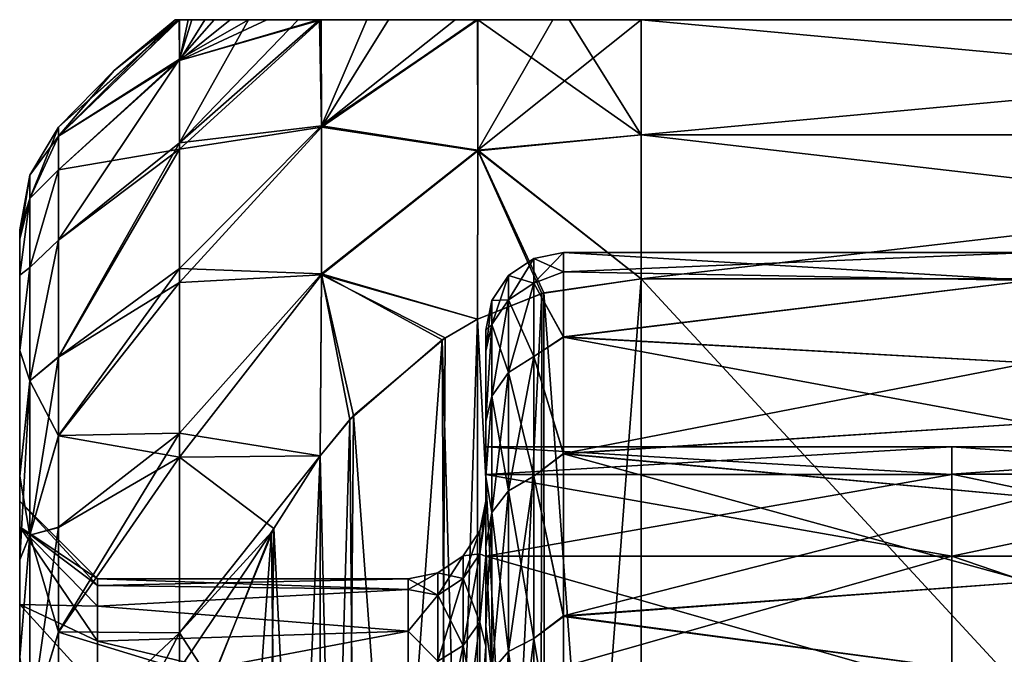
# Model space of a CAD drawing. Header units: metres. Extents: x -62 to 300, y -109 to 109.
# Tile 42 of 256: x -41.24 to -34.9, y -68.39 to -64.3. Entities that reach past the tile are written whole.
import ezdxf

# ---------------------------------------------------------------- set-up
doc = ezdxf.new("R2010")
doc.units = ezdxf.units.M
doc.layers.add('solid_500635', color=7, linetype='CONTINUOUS')

msp = doc.modelspace()

# ---------------------------------------------------------------- linework, layer by layer
at = {"layer": 'solid_500635'}
for points in [[(-40.989399, -65.049278, -8.298302), (-40.213356, -64.300003, -7.852835), (-40.211205, -64.563538, -9.76966)], [(-40.989399, -64.992813, -7.169705), (-40.218445, -64.300003, -7.782645), (-40.213356, -64.300003, -7.852835)], [(-40.989399, -65.049278, -8.298302), (-40.989399, -64.992813, -7.169705), (-40.213356, -64.300003, -7.852835)], [(-40.989399, -64.992813, -7.169705), (-40.63213, -64.627213, -7.169705), (-40.218445, -64.300003, -7.782645)], [(-40.989399, -65.049164, -6.042259), (-40.239399, -64.300003, -7.169705), (-40.63213, -64.627213, -7.169705)], [(-40.212429, -64.300003, -6.474488), (-40.239399, -64.300003, -7.169705), (-40.989399, -65.049164, -6.042259)], [(-40.211613, -64.300003, -6.464068), (-40.212429, -64.300003, -6.474488), (-40.989399, -65.049164, -6.042259)], [(-40.211205, -64.554153, -4.612497), (-40.211613, -64.300003, -6.464068), (-40.989399, -65.049164, -6.042259)], [(-40.63213, -64.627213, -7.169705), (-40.239399, -64.300003, -7.169705), (-40.218445, -64.300003, -7.782645)], [(-40.212429, -64.300003, -6.474488), (-40.218445, -64.300003, -7.782645), (-40.239399, -64.300003, -7.169705)], [(-40.211613, -64.300003, -6.464068), (-40.213356, -64.300003, -7.852835), (-40.218445, -64.300003, -7.782645)], [(-40.211613, -64.300003, -6.464068), (-40.218445, -64.300003, -7.782645), (-40.212429, -64.300003, -6.474488)], [(-40.15554, -64.300003, -8.386812), (-40.211205, -64.563538, -9.76966), (-40.213356, -64.300003, -7.852835)], [(-40.131241, -64.300003, -5.790826), (-40.15554, -64.300003, -8.386812), (-40.213356, -64.300003, -7.852835)], [(-40.131241, -64.300003, -5.790826), (-40.213356, -64.300003, -7.852835), (-40.211613, -64.300003, -6.464068)], [(-40.131241, -64.300003, -5.790826), (-40.211613, -64.300003, -6.464068), (-40.211205, -64.554153, -4.612497)], [(-39.299934, -64.300003, -10.862586), (-40.211205, -65.132927, -11.619503), (-40.211205, -64.563538, -9.76966)], [(-39.297558, -64.991127, -12.626945), (-40.211205, -65.132927, -11.619503), (-39.299934, -64.300003, -10.862586)], [(-39.319496, -64.300003, -10.832248), (-39.299934, -64.300003, -10.862586), (-40.211205, -64.563538, -9.76966)], [(-39.649227, -64.300003, -10.217318), (-39.319496, -64.300003, -10.832248), (-40.211205, -64.563538, -9.76966)], [(-39.883961, -64.300003, -9.599544), (-39.649227, -64.300003, -10.217318), (-40.211205, -64.563538, -9.76966)], [(-40.047253, -64.300003, -8.989792), (-39.883961, -64.300003, -9.599544), (-40.211205, -64.563538, -9.76966)], [(-40.15554, -64.300003, -8.386812), (-40.047253, -64.300003, -8.989792), (-40.211205, -64.563538, -9.76966)], [(-39.76656, -64.300003, -4.405468), (-40.211205, -64.554153, -4.612497), (-40.211205, -65.092529, -2.822659)], [(-39.988235, -64.300003, -5.103468), (-40.131241, -64.300003, -5.790826), (-40.211205, -64.554153, -4.612497)], [(-39.76656, -64.300003, -4.405468), (-39.988235, -64.300003, -5.103468), (-40.211205, -64.554153, -4.612497)], [(-39.310585, -64.300003, -3.492846), (-40.211205, -65.092529, -2.822659), (-39.297558, -64.98439, -1.726455)], [(-39.447399, -64.300003, -3.719087), (-40.211205, -65.092529, -2.822659), (-39.310585, -64.300003, -3.492846)], [(-39.76656, -64.300003, -4.405468), (-40.211205, -65.092529, -2.822659), (-39.447399, -64.300003, -3.719087)], [(-40.131241, -64.300003, -5.790826), (-40.047253, -64.300003, -8.989792), (-40.15554, -64.300003, -8.386812)], [(-39.988235, -64.300003, -5.103468), (-40.047253, -64.300003, -8.989792), (-40.131241, -64.300003, -5.790826)], [(-39.988235, -64.300003, -5.103468), (-39.883961, -64.300003, -9.599544), (-40.047253, -64.300003, -8.989792)], [(-39.76656, -64.300003, -4.405468), (-39.883961, -64.300003, -9.599544), (-39.988235, -64.300003, -5.103468)], [(-39.76656, -64.300003, -4.405468), (-39.649227, -64.300003, -10.217318), (-39.883961, -64.300003, -9.599544)], [(-39.76656, -64.300003, -4.405468), (-39.447399, -64.300003, -3.719087), (-39.649227, -64.300003, -10.217318)], [(-39.447399, -64.300003, -3.719087), (-39.319496, -64.300003, -10.832248), (-39.649227, -64.300003, -10.217318)], [(-39.447399, -64.300003, -3.719087), (-39.310585, -64.300003, -3.492846), (-39.319496, -64.300003, -10.832248)], [(-39.310585, -64.300003, -3.492846), (-39.299934, -64.300003, -10.862586), (-39.319496, -64.300003, -10.832248)], [(-39.004387, -64.300003, -3.07889), (-39.299934, -64.300003, -10.862586), (-39.310585, -64.300003, -3.492846)], [(-39.004387, -64.300003, -3.07889), (-39.310585, -64.300003, -3.492846), (-39.297558, -64.98439, -1.726455)], [(-39.297558, -64.991127, -12.626945), (-39.299934, -64.300003, -10.862586), (-38.86668, -64.300003, -11.410989)], [(-39.004387, -64.300003, -3.07889), (-38.86668, -64.300003, -11.410989), (-39.299934, -64.300003, -10.862586)], [(-39.297558, -64.991127, -12.626945), (-38.29108, -64.300003, -11.869307), (-38.291553, -65.144234, -13.623435)], [(-39.297558, -64.991127, -12.626945), (-38.298962, -64.300003, -11.864614), (-38.29108, -64.300003, -11.869307)], [(-39.297558, -64.991127, -12.626945), (-38.86668, -64.300003, -11.410989), (-38.298962, -64.300003, -11.864614)], [(-39.297558, -64.98439, -1.726455), (-38.291553, -65.140594, -0.722275), (-38.292339, -64.300003, -2.469591)], [(-39.297558, -64.98439, -1.726455), (-38.292339, -64.300003, -2.469591), (-38.437199, -64.300003, -2.562002)], [(-39.004387, -64.300003, -3.07889), (-39.297558, -64.98439, -1.726455), (-38.437199, -64.300003, -2.562002)], [(-39.004387, -64.300003, -3.07889), (-38.437199, -64.300003, -2.562002), (-38.86668, -64.300003, -11.410989)], [(-38.437199, -64.300003, -2.562002), (-38.298962, -64.300003, -11.864614), (-38.86668, -64.300003, -11.410989)], [(-38.437199, -64.300003, -2.562002), (-38.292339, -64.300003, -2.469591), (-38.298962, -64.300003, -11.864614)], [(-38.292339, -64.300003, -2.469591), (-38.29108, -64.300003, -11.869307), (-38.298962, -64.300003, -11.864614)], [(-37.807442, -64.300003, -2.255921), (-38.29108, -64.300003, -11.869307), (-38.292339, -64.300003, -2.469591)], [(-37.807442, -64.300003, -2.255921), (-38.292339, -64.300003, -2.469591), (-38.291553, -65.140594, -0.722275)], [(-38.291553, -65.144234, -13.623435), (-38.29108, -64.300003, -11.869307), (-37.239399, -65.041672, -13.669705)], [(-38.291553, -65.140594, -0.722275), (-37.239399, -65.041672, -0.669705), (-37.239399, -64.300003, -2.169705)], [(-37.807442, -64.300003, -2.255921), (-38.291553, -65.140594, -0.722275), (-37.239399, -64.300003, -2.169705)], [(-38.29108, -64.300003, -11.869307), (-37.702511, -64.300003, -12.111686), (-37.239399, -65.041672, -13.669705)], [(-37.807442, -64.300003, -2.255921), (-37.702511, -64.300003, -12.111686), (-38.29108, -64.300003, -11.869307)], [(-37.807442, -64.300003, -2.255921), (-37.239399, -64.300003, -2.169705), (-37.702511, -64.300003, -12.111686)], [(-37.702511, -64.300003, -12.111686), (-37.239399, -64.300003, -12.169705), (-37.239399, -65.041672, -13.669705)], [(-37.239399, -64.300003, -2.169705), (-37.239399, -64.300003, -12.169705), (-37.702511, -64.300003, -12.111686)], [(-29.239401, -65.041672, -13.669705), (-37.239399, -65.041672, -13.669705), (-37.239399, -64.300003, -12.169705)], [(-29.239401, -64.300003, -12.169705), (-29.239401, -65.041672, -13.669705), (-37.239399, -64.300003, -12.169705)], [(-29.239401, -64.300003, -2.169705), (-29.239401, -64.300003, -12.169705), (-37.239399, -64.300003, -12.169705)], [(-29.239401, -64.300003, -2.169705), (-37.239399, -64.300003, -12.169705), (-37.239399, -64.300003, -2.169705)], [(-29.239401, -64.300003, -2.169705), (-37.239399, -64.300003, -2.169705), (-37.239399, -65.041672, -0.669705)], [(-29.239401, -65.041672, -0.669705), (-29.239401, -64.300003, -2.169705), (-37.239399, -65.041672, -0.669705)], [(-40.211205, -64.554153, -4.612497), (-40.989399, -65.266953, -4.694943), (-40.989399, -65.719238, -3.182225)], [(-40.211205, -65.092529, -2.822659), (-40.211205, -64.554153, -4.612497), (-40.989399, -65.719238, -3.182225)], [(-40.211205, -64.554153, -4.612497), (-40.989399, -65.049164, -6.042259), (-40.989399, -65.266953, -4.694943)], [(-40.989399, -65.267448, -9.64665), (-40.211205, -64.563538, -9.76966), (-40.211205, -65.132927, -11.619503)], [(-40.989399, -65.267448, -9.64665), (-40.989399, -65.049278, -8.298302), (-40.211205, -64.563538, -9.76966)], [(-40.989399, -65.049164, -6.042259), (-40.63213, -64.627213, -7.169705), (-40.989399, -64.992813, -7.169705)], [(-41.174816, -65.300697, -7.169705), (-40.989399, -64.992813, -7.169705), (-40.989399, -65.049278, -8.298302)], [(-41.174816, -65.450714, -5.35928), (-40.989399, -65.049164, -6.042259), (-40.989399, -64.992813, -7.169705)], [(-41.174816, -65.300697, -7.169705), (-41.174816, -65.450714, -5.35928), (-40.989399, -64.992813, -7.169705)], [(-39.297558, -64.98439, -1.726455), (-40.211205, -65.092529, -2.822659), (-40.211205, -65.90184, -1.137911)], [(-39.297558, -64.98439, -1.726455), (-40.211205, -65.90184, -1.137911), (-39.297558, -65.937073, -0.078746)], [(-39.297558, -64.991127, -12.626945), (-40.211205, -65.991806, -13.353989), (-40.211205, -65.132927, -11.619503)], [(-39.297558, -65.94223, -14.268207), (-40.211205, -65.991806, -13.353989), (-39.297558, -64.991127, -12.626945)], [(-39.297558, -64.98439, -1.726455), (-39.297558, -65.937073, -0.078746), (-38.291553, -65.140594, -0.722275)], [(-39.297558, -65.94223, -14.268207), (-39.297558, -64.991127, -12.626945), (-38.291553, -65.144234, -13.623435)], [(-41.174816, -65.450714, -5.35928), (-40.989399, -65.266953, -4.694943), (-40.989399, -65.049164, -6.042259)], [(-41.174816, -65.450714, -8.980131), (-40.989399, -65.049278, -8.298302), (-40.989399, -65.267448, -9.64665)], [(-41.174816, -65.450714, -8.980131), (-41.174816, -65.300697, -7.169705), (-40.989399, -65.049278, -8.298302)], [(-38.291553, -65.144234, -13.623435), (-37.239399, -65.041672, -13.669705), (-37.239399, -65.969872, -15.062011)], [(-38.291553, -65.140594, -0.722275), (-37.239399, -65.969872, 0.722599), (-37.239399, -65.041672, -0.669705)], [(-29.239401, -65.969872, -15.062011), (-37.239399, -65.969872, -15.062011), (-37.239399, -65.041672, -13.669705)], [(-29.239401, -65.041672, -13.669705), (-29.239401, -65.969872, -15.062011), (-37.239399, -65.041672, -13.669705)], [(-29.239401, -65.041672, -0.669705), (-37.239399, -65.041672, -0.669705), (-37.239399, -65.969872, 0.722599)], [(-29.239401, -65.969872, 0.722599), (-29.239401, -65.041672, -0.669705), (-37.239399, -65.969872, 0.722599)], [(-40.211205, -65.092529, -2.822659), (-40.989399, -65.719238, -3.182225), (-40.989399, -66.471527, -1.579207)], [(-40.211205, -65.90184, -1.137911), (-40.211205, -65.092529, -2.822659), (-40.989399, -66.471527, -1.579207)], [(-40.989399, -66.473549, -12.763758), (-40.211205, -65.132927, -11.619503), (-40.211205, -65.991806, -13.353989)], [(-40.989399, -65.720375, -11.160194), (-40.989399, -65.267448, -9.64665), (-40.211205, -65.132927, -11.619503)], [(-40.989399, -66.473549, -12.763758), (-40.989399, -65.720375, -11.160194), (-40.211205, -65.132927, -11.619503)], [(-39.297558, -65.937073, -0.078746), (-38.292244, -66.229378, 0.872426), (-38.291553, -65.140594, -0.722275)], [(-38.291553, -65.140594, -0.722275), (-38.292244, -66.229378, 0.872426), (-37.865692, -66.060005, 0.774636)], [(-38.291553, -65.140594, -0.722275), (-37.865692, -66.060005, 0.774636), (-37.239399, -65.969872, 0.722599)], [(-39.297558, -65.94223, -14.268207), (-38.291553, -65.144234, -13.623435), (-38.293697, -66.229523, -15.211919)], [(-37.878365, -66.063171, -15.115875), (-38.293697, -66.229523, -15.211919), (-38.291553, -65.144234, -13.623435)], [(-37.878365, -66.063171, -15.115875), (-38.291553, -65.144234, -13.623435), (-37.239399, -65.969872, -15.062011)], [(-41.174816, -65.896667, -3.598237), (-40.989399, -65.719238, -3.182225), (-40.989399, -65.266953, -4.694943)], [(-41.174816, -65.450714, -5.35928), (-41.174816, -65.896667, -3.598237), (-40.989399, -65.266953, -4.694943)], [(-41.174816, -65.896667, -10.741174), (-40.989399, -65.267448, -9.64665), (-40.989399, -65.720375, -11.160194)], [(-41.174816, -65.896667, -10.741174), (-41.174816, -65.450714, -8.980131), (-40.989399, -65.267448, -9.64665)], [(-41.174816, -65.300697, -7.169705), (-41.239399, -65.654251, -7.169705), (-41.239399, -65.71418, -6.046304)], [(-41.174816, -65.450714, -8.980131), (-41.239399, -65.654251, -7.169705), (-41.174816, -65.300697, -7.169705)], [(-41.174816, -65.300697, -7.169705), (-41.239399, -65.71418, -6.046304), (-41.174816, -65.450714, -5.35928)], [(-41.174816, -65.450714, -8.980131), (-41.239399, -65.714294, -8.29424), (-41.239399, -65.654251, -7.169705)], [(-41.174816, -65.450714, -5.35928), (-41.239399, -65.71418, -6.046304), (-41.239399, -65.945305, -4.695687)], [(-41.174816, -65.450714, -5.35928), (-41.239399, -65.945305, -4.695687), (-41.174816, -65.896667, -3.598237)], [(-41.174816, -65.450714, -8.980131), (-41.239399, -65.945816, -9.645865), (-41.239399, -65.714294, -8.29424)], [(-41.174816, -65.896667, -10.741174), (-41.239399, -65.945816, -9.645865), (-41.174816, -65.450714, -8.980131)], [(-41.239399, -67.564972, -5.465703), (-41.239399, -65.71418, -6.046304), (-41.239399, -65.654251, -7.169705)], [(-41.239399, -67.400002, -7.169705), (-41.239399, -65.654251, -7.169705), (-41.239399, -65.714294, -8.29424)], [(-41.239399, -67.400002, -7.169705), (-41.239399, -67.564972, -5.465703), (-41.239399, -65.654251, -7.169705)], [(-41.239399, -67.564972, -5.465703), (-41.239399, -65.945305, -4.695687), (-41.239399, -65.71418, -6.046304)], [(-41.239399, -67.564857, -8.873151), (-41.239399, -65.714294, -8.29424), (-41.239399, -65.945816, -9.645865)], [(-41.239399, -67.564857, -8.873151), (-41.239399, -67.400002, -7.169705), (-41.239399, -65.714294, -8.29424)], [(-41.174816, -66.626404, -1.934615), (-40.989399, -66.471527, -1.579207), (-40.989399, -65.719238, -3.182225)], [(-41.174816, -65.896667, -3.598237), (-41.174816, -66.626404, -1.934615), (-40.989399, -65.719238, -3.182225)], [(-41.174816, -66.626404, -12.404796), (-40.989399, -65.720375, -11.160194), (-40.989399, -66.473549, -12.763758)], [(-41.174816, -66.626404, -12.404796), (-41.174816, -65.896667, -10.741174), (-40.989399, -65.720375, -11.160194)], [(-37.930744, -65.838058, -7.169705), (-37.930744, -65.997002, -5.353009), (-38.093094, -65.946587, -7.169705)], [(-38.093094, -66.103874, -8.967557), (-37.930744, -65.838058, -7.169705), (-38.093094, -65.946587, -7.169705)], [(-37.930744, -65.997002, -8.986403), (-37.930744, -65.838058, -7.169705), (-38.093094, -66.103874, -8.967557)], [(-37.930744, -65.997002, -8.986403), (-37.739399, -65.922844, -8.771162), (-37.739399, -65.800003, -7.169705)], [(-37.930744, -65.838058, -7.169705), (-37.739399, -65.800003, -7.169705), (-37.739399, -65.923347, -5.564992)], [(-37.930744, -65.997002, -8.986403), (-37.739399, -65.800003, -7.169705), (-37.930744, -65.838058, -7.169705)], [(-37.930744, -65.838058, -7.169705), (-37.739399, -65.923347, -5.564992), (-37.930744, -65.997002, -5.353009)], [(-37.739399, -65.800003, -7.169705), (-34.739399, -65.800003, -7.169705), (-34.739399, -65.978836, -5.240397)], [(-37.739399, -65.922844, -8.771162), (-34.739399, -65.978836, -9.099014), (-34.739399, -65.800003, -7.169705)], [(-37.739399, -65.922844, -8.771162), (-34.739399, -65.800003, -7.169705), (-37.739399, -65.800003, -7.169705)], [(-37.739399, -65.923347, -5.564992), (-37.739399, -65.800003, -7.169705), (-34.739399, -65.978836, -5.240397)], [(-41.174816, -65.896667, -3.598237), (-41.239399, -65.945305, -4.695687), (-41.239399, -66.429535, -3.180678)], [(-41.174816, -65.896667, -3.598237), (-41.239399, -66.429535, -3.180678), (-41.174816, -66.626404, -1.934615)], [(-41.174816, -65.896667, -10.741174), (-41.239399, -66.43071, -11.161655), (-41.239399, -65.945816, -9.645865)], [(-41.174816, -66.626404, -12.404796), (-41.239399, -66.43071, -11.161655), (-41.174816, -65.896667, -10.741174)], [(-41.239399, -68.066376, -3.791248), (-41.239399, -66.429535, -3.180678), (-41.239399, -65.945305, -4.695687)], [(-41.239399, -67.564972, -5.465703), (-41.239399, -68.066376, -3.791248), (-41.239399, -65.945305, -4.695687)], [(-41.239399, -68.066017, -10.547294), (-41.239399, -65.945816, -9.645865), (-41.239399, -66.43071, -11.161655)], [(-41.239399, -68.066017, -10.547294), (-41.239399, -67.564857, -8.873151), (-41.239399, -65.945816, -9.645865)], [(-40.211205, -65.90184, -1.137911), (-40.989399, -66.471527, -1.579207), (-40.989399, -66.977043, -0.771655)], [(-40.211205, -66.962532, 0.40102), (-40.211205, -65.90184, -1.137911), (-40.989399, -66.977043, -0.771655)], [(-39.297558, -65.937073, -0.078746), (-40.211205, -65.90184, -1.137911), (-40.211205, -66.962532, 0.40102)], [(-39.297558, -65.937073, -0.078746), (-40.211205, -66.962532, 0.40102), (-39.306458, -67.10936, 1.380482)], [(-39.297558, -65.94223, -14.268207), (-40.211205, -67.117912, -14.928155), (-40.211205, -65.991806, -13.353989)], [(-39.306164, -67.109177, -15.71979), (-40.211205, -67.117912, -14.928155), (-39.297558, -65.94223, -14.268207)], [(-39.297558, -65.937073, -0.078746), (-39.306458, -67.10936, 1.380482), (-39.113991, -66.874123, 1.244668)], [(-39.090576, -66.848297, -15.569168), (-39.306164, -67.109177, -15.71979), (-39.297558, -65.94223, -14.268207)], [(-39.297558, -65.937073, -0.078746), (-38.519966, -66.360672, 0.948226), (-38.292244, -66.229378, 0.872426)], [(-39.297558, -65.937073, -0.078746), (-39.113991, -66.874123, 1.244668), (-38.519966, -66.360672, 0.948226)], [(-39.297558, -65.94223, -14.268207), (-38.293697, -66.229523, -15.211919), (-38.502178, -66.349014, -15.280906)], [(-39.090576, -66.848297, -15.569168), (-39.297558, -65.94223, -14.268207), (-38.502178, -66.349014, -15.280906)], [(-38.093094, -65.946587, -7.169705), (-38.093094, -66.103874, -5.371854), (-38.201492, -66.109024, -7.169705)], [(-38.201492, -66.263847, -8.93935), (-38.093094, -65.946587, -7.169705), (-38.201492, -66.109024, -7.169705)], [(-38.093094, -66.103874, -8.967557), (-38.093094, -65.946587, -7.169705), (-38.201492, -66.263847, -8.93935)], [(-37.930744, -65.997002, -5.353009), (-38.093094, -66.103874, -5.371854), (-38.093094, -65.946587, -7.169705)], [(-37.930744, -65.997002, -8.986403), (-37.739399, -66.343239, -10.503309), (-37.739399, -65.922844, -8.771162)], [(-37.930744, -65.997002, -5.353009), (-37.739399, -65.923347, -5.564992), (-37.739399, -66.345001, -3.830834)], [(-37.739399, -65.922844, -8.771162), (-37.739399, -66.343239, -10.503309), (-34.739399, -65.978836, -9.099014)], [(-37.739399, -66.345001, -3.830834), (-37.739399, -65.923347, -5.564992), (-34.739399, -65.978836, -5.240397)], [(-40.989399, -66.979561, -13.57142), (-40.211205, -65.991806, -13.353989), (-40.211205, -67.117912, -14.928155)], [(-40.989399, -66.979561, -13.57142), (-40.989399, -66.473549, -12.763758), (-40.211205, -65.991806, -13.353989)], [(-37.930744, -65.997002, -5.353009), (-37.930744, -66.468994, -3.591511), (-38.093094, -66.103874, -5.371854)], [(-37.930744, -65.997002, -8.986403), (-38.093094, -66.103874, -8.967557), (-38.093094, -66.570976, -10.710782)], [(-37.930744, -66.468994, -10.7479), (-37.930744, -65.997002, -8.986403), (-38.093094, -66.570976, -10.710782)], [(-37.930744, -66.468994, -10.7479), (-37.739399, -66.343239, -10.503309), (-37.930744, -65.997002, -8.986403)], [(-37.930744, -65.997002, -5.353009), (-37.739399, -66.345001, -3.830834), (-37.930744, -66.468994, -3.591511)], [(-37.239399, -65.969872, -15.062011), (-37.239399, -74.630127, -20.06201), (-37.892181, -74.532562, -20.00568)], [(-37.878365, -66.063171, -15.115875), (-37.239399, -65.969872, -15.062011), (-37.892181, -74.532562, -20.00568)], [(-37.239399, -74.630127, 5.7226), (-37.239399, -65.969872, 0.722599), (-37.865692, -66.060005, 0.774636)], [(-37.739399, -66.345001, -3.830834), (-34.739399, -65.978836, -5.240397), (-34.739399, -66.509102, -3.376511)], [(-37.739399, -66.343239, -10.503309), (-34.739399, -66.509102, -10.9629), (-34.739399, -65.978836, -9.099014)], [(-29.239401, -65.969872, -15.062011), (-37.239399, -74.630127, -20.06201), (-37.239399, -65.969872, -15.062011)], [(-29.239401, -65.969872, -15.062011), (-29.239401, -74.630127, -20.06201), (-37.239399, -74.630127, -20.06201)], [(-29.239401, -74.630127, 5.7226), (-37.239399, -65.969872, 0.722599), (-37.239399, -74.630127, 5.7226)], [(-29.239401, -74.630127, 5.7226), (-29.239401, -65.969872, 0.722599), (-37.239399, -65.969872, 0.722599)], [(-37.878365, -66.063171, -15.115875), (-38.29311, -74.370338, -19.912024), (-38.293697, -66.229523, -15.211919)], [(-37.878365, -66.063171, -15.115875), (-37.892181, -74.532562, -20.00568), (-38.29311, -74.370338, -19.912024)], [(-37.859783, -74.542007, 5.671723), (-37.865692, -66.060005, 0.774636), (-38.292244, -66.229378, 0.872426)], [(-37.859783, -74.542007, 5.671723), (-37.239399, -74.630127, 5.7226), (-37.865692, -66.060005, 0.774636)], [(-38.201492, -66.109024, -7.169705), (-38.239399, -66.300003, -7.169705), (-38.239399, -66.433075, -8.789433)], [(-38.201492, -66.109024, -7.169705), (-38.201492, -66.263847, -5.400061), (-38.239399, -66.300003, -7.169705)], [(-38.201492, -66.263847, -8.93935), (-38.201492, -66.109024, -7.169705), (-38.239399, -66.433075, -8.789433)], [(-38.093094, -66.103874, -5.371854), (-38.201492, -66.263847, -5.400061), (-38.201492, -66.109024, -7.169705)], [(-38.093094, -66.103874, -5.371854), (-38.093094, -66.570976, -3.628629), (-38.201492, -66.263847, -5.400061)], [(-38.093094, -66.103874, -8.967557), (-38.201492, -66.263847, -8.93935), (-38.201492, -66.72361, -10.655225)], [(-38.093094, -66.570976, -10.710782), (-38.093094, -66.103874, -8.967557), (-38.201492, -66.72361, -10.655225)], [(-37.930744, -66.468994, -3.591511), (-38.093094, -66.570976, -3.628629), (-38.093094, -66.103874, -5.371854)], [(-38.293697, -66.229523, -15.211919), (-38.29311, -74.370338, -19.912024), (-38.548706, -74.220604, -19.825571)], [(-38.502178, -66.349014, -15.280906), (-38.293697, -66.229523, -15.211919), (-38.548706, -74.220604, -19.825571)], [(-38.29353, -74.370377, 5.572632), (-38.292244, -66.229378, 0.872426), (-38.519966, -66.360672, 0.948226)], [(-37.859783, -74.542007, 5.671723), (-38.292244, -66.229378, 0.872426), (-38.29353, -74.370377, 5.572632)], [(-38.201492, -66.263847, -5.400061), (-38.239399, -66.433601, -5.546779), (-38.239399, -66.300003, -7.169705)], [(-38.201492, -66.263847, -8.93935), (-38.239399, -66.433075, -8.789433), (-38.239399, -66.885834, -10.540721)], [(-38.201492, -66.72361, -10.655225), (-38.201492, -66.263847, -8.93935), (-38.239399, -66.885834, -10.540721)], [(-38.201492, -66.263847, -5.400061), (-38.239399, -66.88765, -3.793635), (-38.239399, -66.433601, -5.546779)], [(-38.201492, -66.263847, -5.400061), (-38.201492, -66.72361, -3.684186), (-38.239399, -66.88765, -3.793635)], [(-38.093094, -66.570976, -3.628629), (-38.201492, -66.72361, -3.684186), (-38.201492, -66.263847, -5.400061)], [(-38.239399, -67.473534, -8.30692), (-38.239399, -66.433075, -8.789433), (-38.239399, -66.300003, -7.169705)], [(-38.239399, -67.400002, -7.169705), (-38.239399, -66.300003, -7.169705), (-38.239399, -66.433601, -5.546779)], [(-38.239399, -67.400002, -7.169705), (-38.239399, -67.473534, -8.30692), (-38.239399, -66.300003, -7.169705)], [(-37.930744, -66.468994, -10.7479), (-37.739399, -67.092796, -12.217215), (-37.739399, -66.343239, -10.503309)], [(-37.930744, -66.468994, -3.591511), (-37.739399, -66.345001, -3.830834), (-37.739399, -67.095825, -2.116673)], [(-37.739399, -66.343239, -10.503309), (-37.739399, -67.092796, -12.217215), (-34.739399, -66.509102, -10.9629)], [(-37.739399, -66.345001, -3.830834), (-34.739399, -66.509102, -3.376511), (-34.739399, -66.900948, -2.489233)], [(-37.739399, -67.095825, -2.116673), (-37.739399, -66.345001, -3.830834), (-34.739399, -66.900948, -2.489233)], [(-39.058777, -73.786133, 5.235319), (-38.519966, -66.360672, 0.948226), (-39.113991, -66.874123, 1.244668)], [(-39.090576, -66.848297, -15.569168), (-38.502178, -66.349014, -15.280906), (-38.548706, -74.220604, -19.825571)], [(-39.058777, -73.786133, 5.235319), (-38.480049, -74.265007, 5.511799), (-38.519966, -66.360672, 0.948226)], [(-38.480049, -74.265007, 5.511799), (-38.29353, -74.370377, 5.572632), (-38.519966, -66.360672, 0.948226)], [(-41.239399, -68.89093, -2.238669), (-41.239399, -67.236946, -1.586302), (-41.239399, -66.429535, -3.180678)], [(-41.174816, -66.626404, -1.934615), (-41.239399, -66.429535, -3.180678), (-41.239399, -67.236946, -1.586302)], [(-41.239399, -68.439835, -2.995366), (-41.239399, -68.89093, -2.238669), (-41.239399, -66.429535, -3.180678)], [(-41.239399, -68.066376, -3.791248), (-41.239399, -68.439835, -2.995366), (-41.239399, -66.429535, -3.180678)], [(-41.239399, -68.439377, -11.343182), (-41.239399, -66.43071, -11.161655), (-41.239399, -67.239037, -12.756495)], [(-41.174816, -66.626404, -12.404796), (-41.239399, -67.239037, -12.756495), (-41.239399, -66.43071, -11.161655)], [(-41.239399, -68.439377, -11.343182), (-41.239399, -68.066017, -10.547294), (-41.239399, -66.43071, -11.161655)], [(-41.174816, -67.620003, -0.413793), (-40.989399, -66.977043, -0.771655), (-40.989399, -66.471527, -1.579207)], [(-41.174816, -66.626404, -1.934615), (-41.174816, -67.620003, -0.413793), (-40.989399, -66.471527, -1.579207)], [(-38.239399, -67.75721, -9.667349), (-38.239399, -66.885834, -10.540721), (-38.239399, -66.433075, -8.789433)], [(-38.239399, -67.473534, -8.30692), (-38.239399, -67.75721, -9.667349), (-38.239399, -66.433075, -8.789433)], [(-38.239399, -67.756439, -4.674684), (-38.239399, -66.433601, -5.546779), (-38.239399, -66.88765, -3.793635)], [(-38.239399, -67.473343, -6.033962), (-38.239399, -67.400002, -7.169705), (-38.239399, -66.433601, -5.546779)], [(-38.239399, -67.756439, -4.674684), (-38.239399, -67.473343, -6.033962), (-38.239399, -66.433601, -5.546779)], [(-37.930744, -66.468994, -3.591511), (-37.930744, -67.239693, -1.938736), (-38.093094, -66.570976, -3.628629)], [(-37.930744, -66.468994, -10.7479), (-38.093094, -66.570976, -10.710782), (-38.093094, -67.333679, -12.346413)], [(-37.930744, -67.239693, -12.400675), (-37.930744, -66.468994, -10.7479), (-38.093094, -67.333679, -12.346413)], [(-37.930744, -67.239693, -12.400675), (-37.739399, -67.092796, -12.217215), (-37.930744, -66.468994, -10.7479)], [(-37.930744, -66.468994, -3.591511), (-37.739399, -67.095825, -2.116673), (-37.930744, -67.239693, -1.938736)], [(-41.174816, -66.626404, -12.404796), (-40.989399, -66.473549, -12.763758), (-40.989399, -66.979561, -13.57142)], [(-37.739399, -67.092796, -12.217215), (-34.739399, -66.900948, -11.850178), (-34.739399, -66.509102, -10.9629)], [(-38.093094, -66.570976, -3.628629), (-38.093094, -67.333679, -1.992998), (-38.201492, -66.72361, -3.684186)], [(-38.093094, -66.570976, -10.710782), (-38.201492, -66.72361, -10.655225), (-38.201492, -67.474358, -12.265194)], [(-38.093094, -67.333679, -12.346413), (-38.093094, -66.570976, -10.710782), (-38.201492, -67.474358, -12.265194)], [(-37.930744, -67.239693, -1.938736), (-38.093094, -67.333679, -1.992998), (-38.093094, -66.570976, -3.628629)], [(-41.174816, -66.626404, -1.934615), (-41.239399, -67.236946, -1.586302), (-41.239399, -67.776199, -0.791494)], [(-41.174816, -66.626404, -1.934615), (-41.239399, -67.776199, -0.791494), (-41.174816, -67.620003, -0.413793)], [(-41.174816, -67.620003, -13.925618), (-41.239399, -67.239037, -12.756495), (-41.174816, -66.626404, -12.404796)], [(-41.174816, -67.620003, -13.925618), (-41.174816, -66.626404, -12.404796), (-40.989399, -66.979561, -13.57142)], [(-38.201492, -66.72361, -10.655225), (-38.239399, -66.885834, -10.540721), (-38.239399, -67.244049, -11.410006)], [(-38.201492, -67.474358, -12.265194), (-38.201492, -66.72361, -10.655225), (-38.239399, -67.244049, -11.410006)], [(-38.201492, -66.72361, -3.684186), (-38.239399, -67.246521, -2.924121), (-38.239399, -66.88765, -3.793635)], [(-38.201492, -66.72361, -3.684186), (-38.201492, -67.474358, -2.074217), (-38.239399, -67.246521, -2.924121)], [(-38.093094, -67.333679, -1.992998), (-38.201492, -67.474358, -2.074217), (-38.201492, -66.72361, -3.684186)], [(-39.090576, -66.848297, -15.569168), (-39.148808, -73.686172, -19.517019), (-39.306164, -67.109177, -15.71979)], [(-39.090576, -66.848297, -15.569168), (-38.548706, -74.220604, -19.825571), (-39.148808, -73.686172, -19.517019)], [(-39.306286, -73.490868, 5.064849), (-39.113991, -66.874123, 1.244668), (-39.306458, -67.10936, 1.380482)], [(-39.058777, -73.786133, 5.235319), (-39.113991, -66.874123, 1.244668), (-39.306286, -73.490868, 5.064849)], [(-38.239399, -68.335037, -11.140162), (-38.239399, -67.244049, -11.410006), (-38.239399, -66.885834, -10.540721)], [(-38.239399, -67.75721, -9.667349), (-38.239399, -68.335037, -11.140162), (-38.239399, -66.885834, -10.540721)], [(-38.239399, -68.333405, -3.202531), (-38.239399, -66.88765, -3.793635), (-38.239399, -67.246521, -2.924121)], [(-38.239399, -68.333405, -3.202531), (-38.239399, -67.756439, -4.674684), (-38.239399, -66.88765, -3.793635)], [(-37.739399, -67.095825, -2.116673), (-34.739399, -66.900948, -2.489233), (-34.739399, -67.372688, -1.642324)], [(-37.739399, -67.092796, -12.217215), (-34.739399, -67.372688, -12.697086), (-34.739399, -66.900948, -11.850178)], [(-41.174816, -67.620003, -0.413793), (-40.989399, -67.568062, 0.014008), (-40.989399, -66.977043, -0.771655)], [(-40.211205, -66.962532, 0.40102), (-40.989399, -67.568062, 0.014008), (-40.989399, -68.241524, 0.762093)], [(-40.211205, -68.248947, 1.756929), (-40.211205, -66.962532, 0.40102), (-40.989399, -68.241524, 0.762093)], [(-40.211205, -66.962532, 0.40102), (-40.989399, -66.977043, -0.771655), (-40.989399, -67.568062, 0.014008)], [(-39.306458, -67.10936, 1.380482), (-40.211205, -66.962532, 0.40102), (-40.211205, -68.248947, 1.756929)], [(-41.174816, -67.620003, -13.925618), (-40.989399, -66.979561, -13.57142), (-40.989399, -67.571037, -14.357033)], [(-40.989399, -67.571037, -14.357033), (-40.989399, -66.979561, -13.57142), (-40.211205, -67.117912, -14.928155)], [(-38.239399, -67.227875, -5.364645), (-35.239399, -67.227875, -5.364645), (-35.239399, -67.05011, -7.169705)], [(-38.239399, -67.05011, -7.169705), (-35.239399, -67.05011, -7.169705), (-35.239399, -67.227875, -8.974766)], [(-38.239399, -67.227875, -5.364645), (-35.239399, -67.05011, -7.169705), (-38.239399, -67.05011, -7.169705)], [(-38.239399, -67.05011, -7.169705), (-35.239399, -67.227875, -8.974766), (-38.239399, -67.227875, -8.974766)], [(-38.239399, -67.227875, -5.364645), (-38.239399, -67.05011, -7.169705), (-38.239399, -67.227875, -8.974766)], [(-37.930744, -67.239693, -12.400675), (-37.739399, -68.138664, -13.775963), (-37.739399, -67.092796, -12.217215)], [(-37.930744, -67.239693, -1.938736), (-37.739399, -67.095825, -2.116673), (-37.739399, -68.14254, -0.558663)], [(-37.739399, -67.092796, -12.217215), (-37.739399, -68.138664, -13.775963), (-34.739399, -67.372688, -12.697086)], [(-37.739399, -67.095825, -2.116673), (-34.739399, -67.372688, -1.642324), (-34.739399, -67.920647, -0.842297)], [(-37.739399, -68.14254, -0.558663), (-37.739399, -67.095825, -2.116673), (-34.739399, -67.920647, -0.842297)], [(-35.239399, -67.22776, -5.365034), (-35.239399, -67.050011, -7.169705), (-35.239399, -67.22776, -8.974377)], [(-32.739399, -67.22776, -8.974377), (-35.239399, -67.22776, -8.974377), (-35.239399, -67.050011, -7.169705)], [(-32.739399, -67.050011, -7.169705), (-35.239399, -67.050011, -7.169705), (-35.239399, -67.22776, -5.365034)], [(-32.739399, -67.22776, -8.974377), (-35.239399, -67.050011, -7.169705), (-32.739399, -67.050011, -7.169705)], [(-32.739399, -67.050011, -7.169705), (-35.239399, -67.22776, -5.365034), (-32.739399, -67.22776, -5.365034)], [(-35.239399, -67.227875, -8.974766), (-35.239399, -67.05011, -7.169705), (-35.239399, -67.227875, -5.364645)], [(-40.989399, -68.244873, -15.104912), (-40.211205, -67.117912, -14.928155), (-40.211205, -68.482056, -16.301191)], [(-40.989399, -68.244873, -15.104912), (-40.989399, -67.571037, -14.357033), (-40.211205, -67.117912, -14.928155)], [(-39.604752, -67.576637, -15.989677), (-40.211205, -67.117912, -14.928155), (-39.306164, -67.109177, -15.71979)], [(-39.618217, -67.601189, 1.664439), (-39.306458, -67.10936, 1.380482), (-40.211205, -68.248947, 1.756929)], [(-39.604752, -67.576637, -15.989677), (-40.211205, -68.482056, -16.301191), (-40.211205, -67.117912, -14.928155)], [(-39.558632, -73.106117, 4.842714), (-39.306458, -67.10936, 1.380482), (-39.618217, -67.601189, 1.664439)], [(-39.604752, -67.576637, -15.989677), (-39.306164, -67.109177, -15.71979), (-39.305813, -73.491501, -19.404623)], [(-39.558632, -73.106117, 4.842714), (-39.306286, -73.490868, 5.064849), (-39.306458, -67.10936, 1.380482)], [(-39.306164, -67.109177, -15.71979), (-39.148808, -73.686172, -19.517019), (-39.305813, -73.491501, -19.404623)], [(-38.239399, -67.753975, -3.630283), (-35.239399, -67.753975, -3.630283), (-35.239399, -67.227875, -5.364645)], [(-38.239399, -67.753975, -3.630283), (-35.239399, -67.227875, -5.364645), (-38.239399, -67.227875, -5.364645)], [(-38.239399, -67.227875, -8.974766), (-35.239399, -67.227875, -8.974766), (-35.239399, -67.753975, -10.709128)], [(-38.239399, -67.227875, -8.974766), (-35.239399, -67.753975, -10.709128), (-38.239399, -67.753975, -10.709128)], [(-38.239399, -67.227875, -5.364645), (-38.239399, -67.227875, -8.974766), (-38.239399, -67.753975, -10.709128)], [(-38.239399, -67.753975, -3.630283), (-38.239399, -67.227875, -5.364645), (-38.239399, -67.753975, -10.709128)], [(-35.239399, -67.22776, -5.365034), (-35.239399, -67.22776, -8.974377), (-35.239399, -67.75415, -10.709611)], [(-32.739399, -67.75415, -10.709611), (-35.239399, -67.75415, -10.709611), (-35.239399, -67.22776, -8.974377)], [(-35.239399, -67.75415, -3.6298), (-35.239399, -67.22776, -5.365034), (-35.239399, -67.75415, -10.709611)], [(-32.739399, -67.75415, -10.709611), (-35.239399, -67.22776, -8.974377), (-32.739399, -67.22776, -8.974377)], [(-32.739399, -67.22776, -5.365034), (-35.239399, -67.22776, -5.365034), (-35.239399, -67.75415, -3.6298)], [(-32.739399, -67.22776, -5.365034), (-35.239399, -67.75415, -3.6298), (-32.739399, -67.75415, -3.6298)], [(-35.239399, -67.227875, -8.974766), (-35.239399, -67.227875, -5.364645), (-35.239399, -67.753975, -3.630283)], [(-35.239399, -67.753975, -10.709128), (-35.239399, -67.227875, -8.974766), (-35.239399, -67.753975, -3.630283)], [(-41.239399, -69.997978, -0.885227), (-41.239399, -67.776199, -0.791494), (-41.239399, -67.236946, -1.586302)], [(-41.239399, -69.412094, -1.53364), (-41.239399, -69.997978, -0.885227), (-41.239399, -67.236946, -1.586302)], [(-41.239399, -68.89093, -2.238669), (-41.239399, -69.412094, -1.53364), (-41.239399, -67.236946, -1.586302)], [(-41.239399, -69.41156, -12.805111), (-41.239399, -67.239037, -12.756495), (-41.239399, -67.77877, -13.551348)], [(-41.174816, -67.620003, -13.925618), (-41.239399, -67.77877, -13.551348), (-41.239399, -67.239037, -12.756495)], [(-41.239399, -68.890419, -12.099969), (-41.239399, -68.439377, -11.343182), (-41.239399, -67.239037, -12.756495)], [(-41.239399, -69.41156, -12.805111), (-41.239399, -68.890419, -12.099969), (-41.239399, -67.239037, -12.756495)], [(-38.239399, -69.24955, -12.600257), (-38.239399, -67.688538, -12.253039), (-38.239399, -67.244049, -11.410006)], [(-38.201492, -67.474358, -12.265194), (-38.239399, -67.244049, -11.410006), (-38.239399, -67.688538, -12.253039)], [(-38.239399, -68.335037, -11.140162), (-38.239399, -69.24955, -12.600257), (-38.239399, -67.244049, -11.410006)], [(-38.239399, -68.333405, -3.202531), (-38.239399, -67.246521, -2.924121), (-38.239399, -67.691551, -2.081274)], [(-38.201492, -67.474358, -2.074217), (-38.239399, -67.691551, -2.081274), (-38.239399, -67.246521, -2.924121)], [(-37.930744, -67.239693, -1.938736), (-37.930744, -68.28569, -0.4449), (-38.093094, -67.333679, -1.992998)], [(-37.930744, -67.239693, -12.400675), (-38.093094, -67.333679, -12.346413), (-38.093094, -68.368828, -13.824752)], [(-37.930744, -68.28569, -13.89451), (-37.930744, -67.239693, -12.400675), (-38.093094, -68.368828, -13.824752)], [(-37.930744, -68.28569, -13.89451), (-37.739399, -68.138664, -13.775963), (-37.930744, -67.239693, -12.400675)], [(-37.930744, -67.239693, -1.938736), (-37.739399, -68.14254, -0.558663), (-37.930744, -68.28569, -0.4449)], [(-38.093094, -67.333679, -1.992998), (-38.093094, -68.368828, -0.514659), (-38.201492, -67.474358, -2.074217)], [(-38.093094, -67.333679, -12.346413), (-38.201492, -67.474358, -12.265194), (-38.201492, -68.493256, -13.72034)], [(-38.093094, -68.368828, -13.824752), (-38.093094, -67.333679, -12.346413), (-38.201492, -68.493256, -13.72034)], [(-37.930744, -68.28569, -0.4449), (-38.093094, -68.368828, -0.514659), (-38.093094, -67.333679, -1.992998)], [(-40.739426, -67.94384, -6.312624), (-41.239399, -67.564972, -5.465703), (-41.239399, -67.400002, -7.169705)], [(-40.739399, -67.900002, -7.169705), (-41.239399, -67.400002, -7.169705), (-41.239399, -67.564857, -8.873151)], [(-40.739426, -67.94384, -6.312624), (-41.239399, -67.400002, -7.169705), (-40.739399, -67.900002, -7.169705)], [(-38.277309, -67.739265, -8.769984), (-38.239399, -67.473534, -8.30692), (-38.239399, -67.400002, -7.169705)], [(-38.277309, -67.590981, -7.169705), (-38.239399, -67.400002, -7.169705), (-38.239399, -67.473343, -6.033962)], [(-38.277309, -67.739265, -8.769984), (-38.239399, -67.400002, -7.169705), (-38.277309, -67.590981, -7.169705)], [(-37.739399, -68.138664, -13.775963), (-34.739399, -67.920647, -13.497114), (-34.739399, -67.372688, -12.697086)], [(-38.277309, -67.739265, -5.569427), (-38.239399, -67.473343, -6.033962), (-38.239399, -67.756439, -4.674684)], [(-38.277309, -67.590981, -7.169705), (-38.239399, -67.473343, -6.033962), (-38.277309, -67.739265, -5.569427)], [(-38.277309, -67.739265, -8.769984), (-38.239399, -67.75721, -9.667349), (-38.239399, -67.473534, -8.30692)], [(-38.201492, -67.474358, -12.265194), (-38.239399, -67.688538, -12.253039), (-38.239399, -68.207932, -13.044716)], [(-38.201492, -68.493256, -13.72034), (-38.201492, -67.474358, -12.265194), (-38.239399, -68.207932, -13.044716)], [(-38.201492, -67.474358, -2.074217), (-38.201492, -68.493256, -0.619071), (-38.239399, -67.691551, -2.081274)], [(-38.093094, -68.368828, -0.514659), (-38.201492, -68.493256, -0.619071), (-38.201492, -67.474358, -2.074217)], [(-40.739414, -68.077042, -8.885195), (-41.239399, -67.564857, -8.873151), (-41.239399, -68.066017, -10.547294)], [(-40.739418, -67.943802, -8.02644), (-41.239399, -67.564857, -8.873151), (-40.739414, -68.077042, -8.885195)], [(-40.739399, -67.900002, -7.169705), (-41.239399, -67.564857, -8.873151), (-40.739418, -67.943802, -8.02644)], [(-40.739395, -68.301407, -4.604069), (-41.239399, -68.066376, -3.791248), (-41.239399, -67.564972, -5.465703)], [(-40.739418, -68.077171, -5.453586), (-41.239399, -67.564972, -5.465703), (-40.739426, -67.94384, -6.312624)], [(-40.739395, -68.301407, -4.604069), (-41.239399, -67.564972, -5.465703), (-40.739418, -68.077171, -5.453586)], [(-41.174816, -68.850372, 0.922746), (-40.989399, -68.241524, 0.762093), (-40.989399, -67.568062, 0.014008)], [(-41.174816, -67.620003, -0.413793), (-41.174816, -68.850372, 0.922746), (-40.989399, -67.568062, 0.014008)], [(-41.174816, -67.620003, -13.925618), (-40.989399, -67.571037, -14.357033), (-40.989399, -68.244873, -15.104912)], [(-39.990925, -68.519989, -16.534321), (-40.211205, -68.482056, -16.301191), (-39.604752, -67.576637, -15.989677)], [(-40.004501, -68.565414, 2.221138), (-39.618217, -67.601189, 1.664439), (-40.211205, -68.248947, 1.756929)], [(-39.953926, -72.201103, 4.320203), (-39.618217, -67.601189, 1.664439), (-40.004501, -68.565414, 2.221138)], [(-39.990925, -68.519989, -16.534321), (-39.604752, -67.576637, -15.989677), (-39.665943, -72.906754, -19.067019)], [(-39.953926, -72.201103, 4.320203), (-39.558632, -73.106117, 4.842714), (-39.618217, -67.601189, 1.664439)], [(-39.604752, -67.576637, -15.989677), (-39.305813, -73.491501, -19.404623), (-39.665943, -72.906754, -19.067019)], [(-38.277309, -67.590981, -7.169705), (-38.277309, -67.739265, -5.569427), (-38.385708, -67.753418, -7.169705)], [(-38.385708, -67.898933, -8.740136), (-38.277309, -67.590981, -7.169705), (-38.385708, -67.753418, -7.169705)], [(-38.277309, -67.739265, -8.769984), (-38.277309, -67.590981, -7.169705), (-38.385708, -67.898933, -8.740136)], [(-41.174816, -67.620003, -0.413793), (-41.239399, -67.776199, -0.791494), (-41.239399, -68.40477, -0.029581)], [(-41.174816, -67.620003, -0.413793), (-41.239399, -68.40477, -0.029581), (-41.174816, -68.850372, 0.922746)], [(-41.174816, -67.620003, -13.925618), (-41.239399, -68.407753, -14.313126), (-41.239399, -67.77877, -13.551348)], [(-41.174816, -68.850372, -15.262156), (-41.239399, -68.407753, -14.313126), (-41.174816, -67.620003, -13.925618)], [(-41.174816, -68.850372, -15.262156), (-41.174816, -67.620003, -13.925618), (-40.989399, -68.244873, -15.104912)], [(-38.239399, -69.24955, -12.600257), (-38.239399, -68.207932, -13.044716), (-38.239399, -67.688538, -12.253039)], [(-38.239399, -69.246933, -1.74255), (-38.239399, -67.691551, -2.081274), (-38.239399, -68.211365, -1.289958)], [(-38.201492, -68.493256, -0.619071), (-38.239399, -68.211365, -1.289958), (-38.239399, -67.691551, -2.081274)], [(-38.239399, -69.246933, -1.74255), (-38.239399, -68.333405, -3.202531), (-38.239399, -67.691551, -2.081274)], [(-41.239399, -71.345863, 0.223866), (-41.239399, -68.40477, -0.029581), (-41.239399, -67.776199, -0.791494)], [(-41.239399, -69.997978, -0.885227), (-41.239399, -71.345863, 0.223866), (-41.239399, -67.776199, -0.791494)], [(-41.239399, -69.997421, -13.453622), (-41.239399, -67.77877, -13.551348), (-41.239399, -68.407753, -14.313126)], [(-41.239399, -69.997421, -13.453622), (-41.239399, -69.41156, -12.805111), (-41.239399, -67.77877, -13.551348)], [(-38.385708, -67.753418, -7.169705), (-38.385708, -67.898933, -5.599275), (-38.548058, -67.861938, -7.169705)], [(-38.548058, -68.005615, -8.720195), (-38.385708, -67.753418, -7.169705), (-38.548058, -67.861938, -7.169705)], [(-38.385708, -67.898933, -8.740136), (-38.385708, -67.753418, -7.169705), (-38.548058, -68.005615, -8.720195)], [(-38.277309, -67.739265, -5.569427), (-38.385708, -67.898933, -5.599275), (-38.385708, -67.753418, -7.169705)], [(-38.277309, -67.739265, -5.569427), (-38.277309, -68.179077, -4.023644), (-38.385708, -67.898933, -5.599275)], [(-38.277309, -67.739265, -8.769984), (-38.385708, -67.898933, -8.740136), (-38.385708, -68.330544, -10.257089)], [(-38.277309, -68.179077, -10.315766), (-38.277309, -67.739265, -8.769984), (-38.385708, -68.330544, -10.257089)], [(-38.277309, -68.179077, -10.315766), (-38.239399, -67.75721, -9.667349), (-38.277309, -67.739265, -8.769984)], [(-38.277309, -67.739265, -5.569427), (-38.239399, -67.756439, -4.674684), (-38.277309, -68.179077, -4.023644)], [(-38.277309, -68.179077, -4.023644), (-38.239399, -67.756439, -4.674684), (-38.239399, -68.333405, -3.202531)], [(-38.277309, -68.179077, -10.315766), (-38.239399, -68.335037, -11.140162), (-38.239399, -67.75721, -9.667349)], [(-38.239399, -68.608902, -2.030871), (-35.239399, -68.608902, -2.030871), (-35.239399, -67.753975, -3.630283)], [(-38.239399, -68.608902, -2.030871), (-35.239399, -67.753975, -3.630283), (-38.239399, -67.753975, -3.630283)], [(-38.239399, -67.753975, -10.709128), (-35.239399, -67.753975, -10.709128), (-35.239399, -68.608902, -12.308539)], [(-38.239399, -67.753975, -10.709128), (-35.239399, -68.608902, -12.308539), (-38.239399, -68.608902, -12.308539)], [(-38.239399, -67.753975, -3.630283), (-38.239399, -67.753975, -10.709128), (-38.239399, -68.608902, -12.308539)], [(-38.239399, -68.608902, -2.030871), (-38.239399, -67.753975, -3.630283), (-38.239399, -68.608902, -12.308539)], [(-35.239399, -67.753975, -10.709128), (-35.239399, -67.753975, -3.630283), (-35.239399, -68.608902, -2.030871)], [(-35.239399, -68.608902, -12.308539), (-35.239399, -67.753975, -10.709128), (-35.239399, -68.608902, -2.030871)], [(-35.239399, -67.75415, -3.6298), (-35.239399, -67.75415, -10.709611), (-35.239399, -68.608871, -12.308682)], [(-32.739399, -68.608871, -12.308682), (-35.239399, -68.608871, -12.308682), (-35.239399, -67.75415, -10.709611)], [(-35.239399, -68.608871, -2.030729), (-35.239399, -67.75415, -3.6298), (-35.239399, -68.608871, -12.308682)], [(-32.739399, -68.608871, -12.308682), (-35.239399, -67.75415, -10.709611), (-32.739399, -67.75415, -10.709611)], [(-32.739399, -67.75415, -3.6298), (-35.239399, -67.75415, -3.6298), (-35.239399, -68.608871, -2.030729)], [(-32.739399, -67.75415, -3.6298), (-35.239399, -68.608871, -2.030729), (-32.739399, -68.608871, -2.030729)], [(-38.548058, -67.861938, -7.169705), (-38.739399, -67.900002, -7.169705), (-38.739399, -67.968872, -8.243135)], [(-38.548058, -67.861938, -7.169705), (-38.548058, -68.005615, -5.619216), (-38.739399, -67.900002, -7.169705)], [(-38.548058, -68.005615, -8.720195), (-38.548058, -67.861938, -7.169705), (-38.739399, -67.968872, -8.243135)], [(-38.385708, -67.898933, -5.599275), (-38.548058, -68.005615, -5.619216), (-38.548058, -67.861938, -7.169705)], [(-38.739399, -67.968689, -6.097669), (-40.739426, -67.94384, -6.312624), (-40.739399, -67.900002, -7.169705)], [(-38.739399, -67.900002, -7.169705), (-40.739399, -67.900002, -7.169705), (-40.739418, -67.943802, -8.02644)], [(-38.739399, -67.968872, -8.243135), (-38.739399, -67.900002, -7.169705), (-40.739418, -67.943802, -8.02644)], [(-38.739399, -67.968689, -6.097669), (-40.739399, -67.900002, -7.169705), (-38.739399, -67.900002, -7.169705)], [(-38.548058, -68.005615, -5.619216), (-38.739399, -67.968689, -6.097669), (-38.739399, -67.900002, -7.169705)], [(-38.385708, -67.898933, -5.599275), (-38.385708, -68.330544, -4.082323), (-38.548058, -68.005615, -5.619216)], [(-38.385708, -67.898933, -8.740136), (-38.548058, -68.005615, -8.720195), (-38.548058, -68.43174, -10.217884)], [(-38.385708, -68.330544, -10.257089), (-38.385708, -67.898933, -8.740136), (-38.548058, -68.43174, -10.217884)], [(-38.277309, -68.179077, -4.023644), (-38.385708, -68.330544, -4.082323), (-38.385708, -67.898933, -5.599275)], [(-37.739399, -68.14254, -0.558663), (-34.739399, -67.920647, -0.842297), (-34.739399, -68.540604, -0.095705)], [(-37.739399, -68.138664, -13.775963), (-34.739399, -68.540604, -14.243707), (-34.739399, -67.920647, -13.497114)], [(-38.739399, -67.968689, -6.097669), (-40.739418, -68.077171, -5.453586), (-40.739426, -67.94384, -6.312624)], [(-38.739399, -67.968872, -8.243135), (-40.739418, -67.943802, -8.02644), (-40.739414, -68.077042, -8.885195)], [(-38.739399, -67.968689, -6.097669), (-38.739399, -68.236732, -4.815205), (-40.739418, -68.077171, -5.453586)], [(-38.739399, -68.237457, -9.52669), (-38.739399, -67.968872, -8.243135), (-40.739414, -68.077042, -8.885195)], [(-38.548058, -68.005615, -5.619216), (-38.739399, -68.236732, -4.815205), (-38.739399, -67.968689, -6.097669)], [(-38.548058, -68.005615, -8.720195), (-38.739399, -67.968872, -8.243135), (-38.739399, -68.237457, -9.52669)], [(-38.548058, -68.43174, -10.217884), (-38.548058, -68.005615, -8.720195), (-38.739399, -68.237457, -9.52669)], [(-38.548058, -68.005615, -5.619216), (-38.548058, -68.43174, -4.121527), (-38.739399, -68.236732, -4.815205)], [(-38.385708, -68.330544, -4.082323), (-38.548058, -68.43174, -4.121527), (-38.548058, -68.005615, -5.619216)], [(-40.739403, -68.615143, -10.56131), (-41.239399, -68.066017, -10.547294), (-41.239399, -68.439377, -11.343182)], [(-40.739395, -68.30114, -9.734515), (-41.239399, -68.066017, -10.547294), (-40.739403, -68.615143, -10.56131)], [(-40.739414, -68.077042, -8.885195), (-41.239399, -68.066017, -10.547294), (-40.739395, -68.30114, -9.734515)], [(-40.739403, -68.61554, -3.777201), (-41.239399, -68.439835, -2.995366), (-41.239399, -68.066376, -3.791248)], [(-40.739403, -68.61554, -3.777201), (-41.239399, -68.066376, -3.791248), (-40.739395, -68.301407, -4.604069)], [(-38.739399, -68.236732, -4.815205), (-40.739395, -68.301407, -4.604069), (-40.739418, -68.077171, -5.453586)], [(-38.739399, -68.237457, -9.52669), (-40.739414, -68.077042, -8.885195), (-40.739395, -68.30114, -9.734515)], [(-38.277309, -68.179077, -4.023644), (-38.277309, -68.895439, -2.584996), (-38.385708, -68.330544, -4.082323)], [(-38.277309, -68.179077, -10.315766), (-38.385708, -68.330544, -10.257089), (-38.385708, -69.033546, -11.668903)], [(-38.277309, -68.895439, -11.754415), (-38.277309, -68.179077, -10.315766), (-38.385708, -69.033546, -11.668903)], [(-38.277309, -68.895439, -11.754415), (-38.239399, -68.335037, -11.140162), (-38.277309, -68.179077, -10.315766)], [(-38.277309, -68.179077, -4.023644), (-38.239399, -68.333405, -3.202531), (-38.277309, -68.895439, -2.584996)], [(-37.930744, -68.28569, -13.89451), (-37.739399, -69.435303, -15.114885), (-37.739399, -68.138664, -13.775963)], [(-37.930744, -68.28569, -0.4449), (-37.739399, -68.14254, -0.558663), (-37.739399, -69.439903, 0.779452)], [(-37.739399, -68.138664, -13.775963), (-37.739399, -69.435303, -15.114885), (-34.739399, -68.540604, -14.243707)], [(-37.739399, -69.439903, 0.779452), (-37.739399, -68.14254, -0.558663), (-34.739399, -68.540604, -0.095705)], [(-41.174816, -68.850372, 0.922746), (-40.989399, -68.977692, 1.446343), (-40.989399, -68.241524, 0.762093)], [(-41.174816, -68.850372, -15.262156), (-40.989399, -68.244873, -15.104912), (-40.989399, -68.981331, -15.78885)], [(-40.211205, -68.248947, 1.756929), (-40.989399, -68.241524, 0.762093), (-40.989399, -68.977692, 1.446343)], [(-40.989399, -68.981331, -15.78885), (-40.989399, -68.244873, -15.104912), (-40.211205, -68.482056, -16.301191)], [(-38.739399, -68.237457, -9.52669), (-40.739395, -68.30114, -9.734515), (-40.739403, -68.615143, -10.56131)], [(-38.739399, -68.782433, -10.917532), (-38.739399, -68.237457, -9.52669), (-40.739403, -68.615143, -10.56131)], [(-38.739399, -68.236732, -4.815205), (-38.739399, -68.780884, -3.424993), (-40.739395, -68.301407, -4.604069)], [(-38.548058, -68.43174, -4.121527), (-38.739399, -68.780884, -3.424993), (-38.739399, -68.236732, -4.815205)], [(-38.548058, -68.43174, -10.217884), (-38.739399, -68.237457, -9.52669), (-38.739399, -68.782433, -10.917532)], [(-38.239399, -69.831261, -13.282178), (-38.239399, -68.797264, -13.781063), (-38.239399, -68.207932, -13.044716)], [(-38.201492, -68.493256, -13.72034), (-38.239399, -68.207932, -13.044716), (-38.239399, -68.797264, -13.781063)], [(-38.239399, -69.24955, -12.600257), (-38.239399, -69.831261, -13.282178), (-38.239399, -68.207932, -13.044716)], [(-38.239399, -69.828201, -1.060476), (-38.239399, -68.211365, -1.289958), (-38.239399, -68.801064, -0.55404)], [(-38.201492, -68.493256, -0.619071), (-38.239399, -68.801064, -0.55404), (-38.239399, -68.211365, -1.289958)], [(-38.239399, -69.828201, -1.060476), (-38.239399, -69.246933, -1.74255), (-38.239399, -68.211365, -1.289958)], [(-40.211205, -68.248947, 1.756929), (-40.989399, -68.977692, 1.446343), (-40.989399, -69.768852, 2.060499)], [(-40.214664, -69.728897, 2.892872), (-40.211205, -68.248947, 1.756929), (-40.989399, -69.768852, 2.060499)], [(-38.739399, -68.780884, -3.424993), (-40.739403, -68.61554, -3.777201), (-40.739395, -68.301407, -4.604069)], [(-40.004501, -68.565414, 2.221138), (-40.211205, -68.248947, 1.756929), (-40.214664, -69.728897, 2.892872)], [(-37.930744, -68.28569, -0.4449), (-37.930744, -69.575195, 0.844605), (-38.093094, -68.368828, -0.514659)], [(-37.930744, -68.28569, -13.89451), (-38.093094, -68.368828, -13.824752), (-38.093094, -69.644951, -15.100881)], [(-37.930744, -69.575195, -15.184016), (-37.930744, -68.28569, -13.89451), (-38.093094, -69.644951, -15.100881)], [(-37.930744, -69.575195, -15.184016), (-37.739399, -69.435303, -15.114885), (-37.930744, -68.28569, -13.89451)], [(-37.930744, -68.28569, -0.4449), (-37.739399, -69.439903, 0.779452), (-37.930744, -69.575195, 0.844605)], [(-38.385708, -68.330544, -4.082323), (-38.385708, -69.033546, -2.670508), (-38.548058, -68.43174, -4.121527)], [(-38.385708, -68.330544, -10.257089), (-38.548058, -68.43174, -10.217884), (-38.548058, -69.125816, -11.611772)], [(-38.385708, -69.033546, -11.668903), (-38.385708, -68.330544, -10.257089), (-38.548058, -69.125816, -11.611772)], [(-38.277309, -68.895439, -2.584996), (-38.385708, -69.033546, -2.670508), (-38.385708, -68.330544, -4.082323)], [(-38.277309, -68.895439, -2.584996), (-38.239399, -68.333405, -3.202531), (-38.239399, -69.246933, -1.74255)], [(-38.277309, -68.895439, -11.754415), (-38.239399, -69.24955, -12.600257), (-38.239399, -68.335037, -11.140162)], [(-38.093094, -68.368828, -0.514659), (-38.093094, -69.644951, 0.76147), (-38.201492, -68.493256, -0.619071)], [(-38.093094, -68.368828, -13.824752), (-38.201492, -68.493256, -13.72034), (-38.201492, -69.749367, -14.976447)], [(-38.093094, -69.644951, -15.100881), (-38.093094, -68.368828, -13.824752), (-38.201492, -69.749367, -14.976447)], [(-37.930744, -69.575195, 0.844605), (-38.093094, -69.644951, 0.76147), (-38.093094, -68.368828, -0.514659)]]:
    msp.add_3dface(points, dxfattribs=at)

doc.saveas('drawing.dxf')
